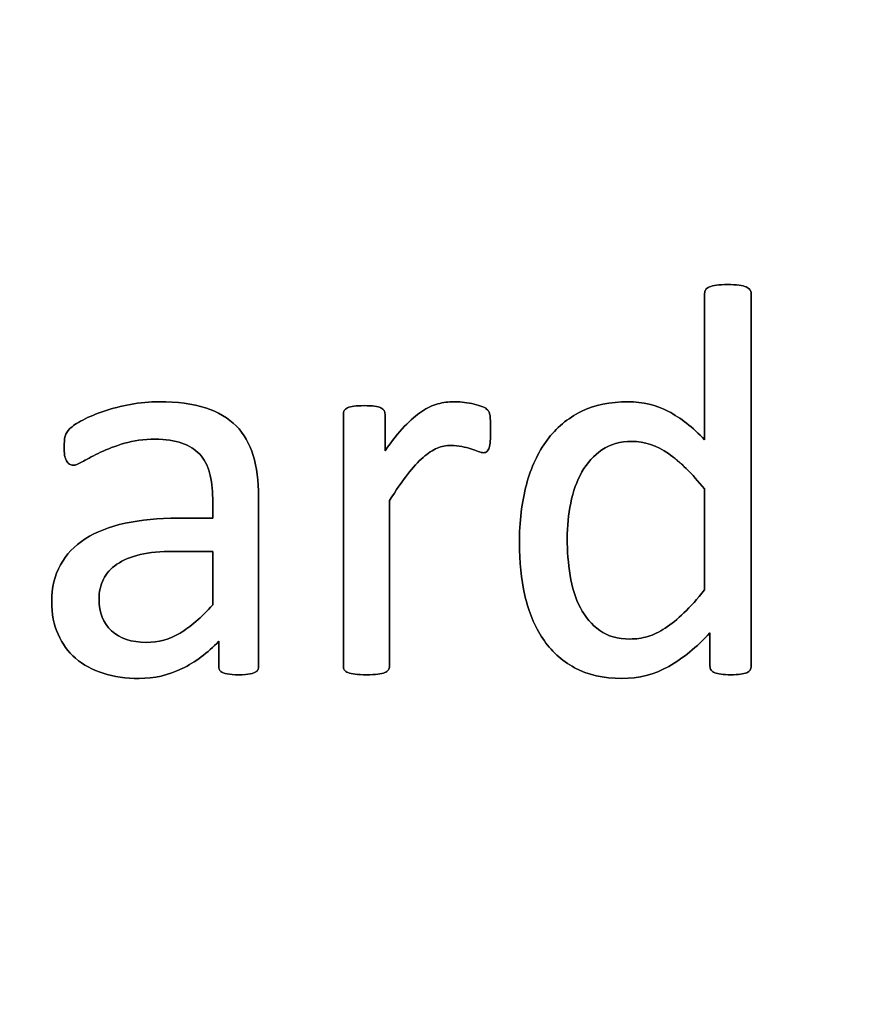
# Model space of a CAD drawing. Header units: inches. Extents: x 0 to 29700, y -16 to 21000.
# Tile 208 of 235: x 21222 to 21457, y 17748 to 18019. Entities that reach past the tile are written whole.
import ezdxf

# ---------------------------------------------------------------- set-up
doc = ezdxf.new("R2010")
doc.units = ezdxf.units.IN
doc.layers.add('1', color=7, linetype='Continuous', true_color=0xffffff)
doc.layers.add('254', color=7, linetype='Continuous', true_color=0xffffff)
doc.styles.add('latin_extended', font='simplex.shx')
doc.dimstyles.get("Standard").update_dxf_attribs({"dimtxt": 0.18, "dimasz": 0.18, "dimexe": 0.18, "dimexo": 0.0625, "dimgap": 0.09, "dimtad": 0, "dimtih": 1, "dimtoh": 1, "dimdec": 4, "dimzin": 0, "dimdsep": 46, "dimtxsty": 'Standard', "dimcen": 0.09, "dimadec": 0, "dimazin": 0, "dimtfac": 1, "dimtdec": 4, "dimtofl": 0, "dimtmove": 0, "dimatfit": 3, "dimfxl": 1, "dimtolj": 1, "dimtzin": 0, "dimarcsym": 0})

# ---------------------------------------------------------------- blocks, each defined once
blk = doc.blocks.new('_U6')
at = {"layer": '254', "color": 3, "linetype": 'Continuous', "lineweight": 13, "transparency": 16777216}
for p, q in [((17834.93, 15248.61), (17834.93, 18496.22)), ((28938.93, 16821.04), (28938.93, 18496.22)), ((18009.93, 18446.22), (28763.93, 18446.22))]:
    blk.add_line(p, q, dxfattribs=at)
at = {"layer": '254', "color": 3, "transparency": 16777216}
for points in [[(18009.93, 18475.39), (18009.93, 18417.06), (17834.93, 18446.22)], [(28763.93, 18417.06), (28763.93, 18475.39), (28938.93, 18446.22)]]:
    blk.add_solid(points, dxfattribs=at)
at = {"layer": 'Defpoints', "color": 0, "transparency": 16777216}
for p in [(28938.93, 18446.22), (28938.93, 16771.04), (17834.93, 15198.61)]:
    blk.add_point(p, dxfattribs=at)
at = {"layer": '254', "color": 2, "lineweight": 13, "transparency": 16777216, "insert": (23053.6, 18708.72), "char_height": 175, "attachment_point": 1, "style": 'latin_extended'}
blk.add_mtext('\\A1;\\C2;~11m', dxfattribs=at)

msp = doc.modelspace()

# ---------------------------------------------------------------- linework, layer by layer
at = {"layer": '1', "color": 2, "linetype": 'Continuous', "lineweight": 25}
for points, knots in [([(21423.012, 17839.916), (21423.202, 17840.223), (21423.289, 17840.569), (21423.289, 17875.153), (21423.289, 17909.303), (21423.289, 17943.829), (21423.173, 17944.176), (21422.942, 17944.493), (21422.712, 17944.839), (21422.365, 17945.099), (21421.442, 17945.445), (21420.807, 17945.618), (21419.162, 17945.845), (21418.095, 17945.936), (21415.585, 17945.936), (21414.575, 17945.849), (21412.989, 17945.614), (21412.325, 17945.445), (21411.834, 17945.272), (21411.315, 17945.099), (21410.969, 17944.839), (21410.796, 17944.493), (21410.594, 17944.176), (21410.507, 17943.829), (21410.507, 17930.048), (21410.507, 17916.641), (21410.507, 17903.235), (21407.218, 17906.668), (21403.9, 17909.265), (21397.172, 17912.803), (21393.485, 17913.679), (21384.57, 17913.679), (21380.271, 17912.785), (21372.827, 17909.15), (21369.711, 17906.524), (21364.691, 17899.773), (21362.787, 17895.676), (21360.246, 17886.09), (21359.584, 17880.702), (21359.584, 17869.738), (21360.103, 17864.949), (21362.13, 17855.856), (21363.768, 17851.937), (21368.246, 17845.219), (21371.154, 17842.531), (21378.343, 17838.588), (21382.665, 17837.597), (21392.417, 17837.597), (21396.716, 17838.694), (21404.552, 17843.13), (21408.343, 17846.195), (21411.979, 17850.148), (21411.979, 17847.099), (21411.979, 17844.051), (21411.979, 17840.569), (21412.065, 17840.223), (21412.296, 17839.906), (21412.498, 17839.617), (21412.815, 17839.357), (21413.739, 17839.011), (21414.345, 17838.867), (21415.066, 17838.751), (21415.758, 17838.665), (21416.682, 17838.607), (21418.759, 17838.607), (21419.653, 17838.665), (21420.375, 17838.751), (21421.067, 17838.867), (21421.644, 17839.011), (21422.106, 17839.184), (21422.538, 17839.357), (21422.827, 17839.617), (21423.012, 17839.916)], [0, 0, 0, 0, 0.003963, 0.003963, 0.3166858, 0.3166858, 0.3201204, 0.3201204, 0.3201204, 0.3241569, 0.3241569, 0.3281934, 0.3281934, 0.3320933, 0.3320933, 0.3359046, 0.3359046, 0.3398541, 0.3398541, 0.3398541, 0.3437515, 0.3437515, 0.3437515, 0.3469479, 0.3469479, 0.4611976, 0.4611976, 0.4611976, 0.4980481, 0.4980481, 0.5352785, 0.5352785, 0.5802209, 0.5802209, 0.6251633, 0.6251633, 0.6701058, 0.6701058, 0.715116, 0.715116, 0.7531343, 0.7531343, 0.7914351, 0.7914351, 0.8293583, 0.8293583, 0.8676457, 0.8676457, 0.9028876, 0.9028876, 0.9380188, 0.9380188, 0.9380188, 0.9648678, 0.9648678, 0.9686792, 0.9686792, 0.9686792, 0.97231, 0.97231, 0.9759409, 0.9759409, 0.9759409, 0.9838227, 0.9838227, 0.9912785, 0.9912785, 0.9912785, 0.9965158, 0.9965158, 0.9965158, 1, 1, 1, 1]), ([(21287.276, 17839.537), (21287.686, 17839.848), (21287.888, 17840.309), (21287.888, 17856.486), (21287.888, 17872.056), (21287.888, 17891.925), (21287.397, 17895.676), (21285.435, 17902.139), (21283.877, 17904.851), (21281.742, 17907.043), (21279.578, 17909.207), (21276.751, 17910.881), (21269.769, 17913.131), (21265.556, 17913.679), (21257.911, 17913.679), (21255.256, 17913.448), (21250.035, 17912.462), (21247.611, 17911.862), (21243.225, 17910.361), (21241.263, 17909.554), (21237.881, 17907.777), (21236.676, 17906.986), (21235.983, 17906.293), (21235.291, 17905.63), (21234.858, 17904.937), (21234.512, 17903.437), (21234.425, 17902.427), (21234.425, 17900.379), (21234.454, 17899.686), (21234.68, 17898.387), (21234.829, 17897.869), (21235.291, 17897.061), (21235.579, 17896.743), (21235.868, 17896.541), (21236.185, 17896.339), (21236.532, 17896.224), (21237.57, 17896.224), (21238.493, 17896.599), (21241.032, 17898.099), (21242.59, 17898.907), (21246.341, 17900.696), (21248.505, 17901.533), (21253.502, 17902.985), (21256.295, 17903.379), (21262.354, 17903.379), (21264.806, 17903.033), (21268.813, 17901.639), (21270.432, 17900.638), (21272.944, 17897.899), (21273.866, 17896.195), (21274.414, 17894.147), (21274.991, 17892.098), (21275.279, 17889.732), (21275.279, 17885.28), (21275.279, 17883.481), (21275.279, 17881.683), (21272.096, 17881.683), (21268.913, 17881.683), (21260.334, 17881.683), (21255.487, 17881.221), (21246.889, 17879.317), (21243.225, 17877.903), (21237.282, 17874.095), (21235.002, 17871.7), (21231.816, 17865.965), (21231.021, 17862.583), (21231.021, 17855.341), (21231.598, 17852.369), (21233.917, 17847.152), (21235.522, 17844.926), (21239.676, 17841.348), (21242.186, 17839.963), (21245.158, 17839.04), (21248.101, 17838.088), (21251.39, 17837.597), (21259.18, 17837.597), (21263.133, 17838.492), (21270.542, 17842.11), (21273.923, 17844.608), (21276.953, 17847.84), (21276.953, 17845.532), (21276.953, 17843.223), (21276.953, 17840.309), (21277.126, 17839.848), (21277.501, 17839.53), (21277.847, 17839.213), (21278.424, 17838.982), (21280.012, 17838.699), (21281.079, 17838.607), (21283.819, 17838.607), (21284.858, 17838.694), (21286.301, 17838.982), (21286.849, 17839.213), (21287.276, 17839.537)], [0, 0, 0, 0, 0.0062907, 0.0062907, 0.1679526, 0.1679526, 0.2125868, 0.2125868, 0.257221, 0.257221, 0.257221, 0.2941122, 0.2941122, 0.3310034, 0.3310034, 0.3506219, 0.3506219, 0.3704508, 0.3704508, 0.3902798, 0.3902798, 0.4098458, 0.4098458, 0.4098458, 0.4185611, 0.4185611, 0.4272765, 0.4272765, 0.4326245, 0.4326245, 0.437747, 0.437747, 0.4428695, 0.4428695, 0.4428695, 0.4468565, 0.4468565, 0.4524383, 0.4524383, 0.4580201, 0.4580201, 0.463602, 0.463602, 0.4692612, 0.4692612, 0.474606, 0.474606, 0.48002, 0.48002, 0.4853165, 0.4853165, 0.4853165, 0.5053782, 0.5053782, 0.5189706, 0.5189706, 0.5189706, 0.5457097, 0.5457097, 0.5910288, 0.5910288, 0.6363479, 0.6363479, 0.681667, 0.681667, 0.7273363, 0.7273363, 0.766578, 0.766578, 0.8061842, 0.8061842, 0.8457904, 0.8457904, 0.8457904, 0.877393, 0.877393, 0.9135102, 0.9135102, 0.9492912, 0.9492912, 0.9492912, 0.9709919, 0.9709919, 0.9766884, 0.9766884, 0.9766884, 0.9826091, 0.9826091, 0.988325, 0.988325, 0.9941625, 0.9941625, 1, 1, 1, 1]), ([(21351.591, 17902.831), (21351.65, 17903.61), (21351.679, 17904.562), (21351.679, 17906.87), (21351.65, 17907.794), (21351.592, 17909.178), (21351.563, 17909.727), (21351.39, 17910.419), (21351.304, 17910.736), (21351.217, 17910.967), (21351.102, 17911.198), (21350.9, 17911.429), (21350.582, 17911.689), (21350.294, 17911.948), (21349.746, 17912.208), (21349.024, 17912.468), (21348.274, 17912.727), (21347.437, 17912.958), (21345.591, 17913.362), (21344.697, 17913.506), (21343.86, 17913.564), (21343.023, 17913.65), (21342.244, 17913.679), (21340.109, 17913.679), (21338.638, 17913.506), (21337.166, 17913.102), (21335.695, 17912.727), (21334.223, 17912.035), (21332.752, 17911.025), (21331.252, 17910.044), (21329.665, 17908.659), (21326.348, 17905.167), (21324.558, 17902.918), (21322.654, 17900.148), (21322.654, 17903.504), (21322.654, 17906.861), (21322.654, 17910.65), (21322.567, 17910.996), (21322.394, 17911.256), (21322.221, 17911.544), (21321.933, 17911.804), (21321.5, 17912.035), (21321.096, 17912.266), (21320.519, 17912.41), (21319.047, 17912.58), (21318.095, 17912.612), (21315.787, 17912.612), (21314.835, 17912.583), (21313.392, 17912.41), (21312.815, 17912.266), (21311.892, 17911.804), (21311.575, 17911.544), (21311.431, 17911.256), (21311.286, 17910.996), (21311.2, 17910.65), (21311.2, 17887.145), (21311.2, 17864.074), (21311.2, 17840.569), (21311.286, 17840.223), (21311.459, 17839.963), (21311.661, 17839.675), (21311.979, 17839.415), (21312.96, 17839.011), (21313.623, 17838.867), (21314.431, 17838.751), (21315.239, 17838.665), (21316.278, 17838.607), (21318.788, 17838.607), (21319.855, 17838.665), (21320.663, 17838.751), (21321.471, 17838.867), (21322.135, 17839.011), (21323.058, 17839.415), (21323.375, 17839.675), (21323.577, 17839.963), (21323.779, 17840.223), (21323.894, 17840.569), (21323.894, 17856.178), (21323.894, 17871.354), (21323.894, 17886.53), (21325.683, 17889.357), (21327.328, 17891.752), (21328.828, 17893.685), (21330.3, 17895.647), (21331.742, 17897.205), (21334.454, 17899.571), (21335.753, 17900.408), (21338.2, 17901.457), (21339.474, 17901.677), (21341.811, 17901.677), (21342.821, 17901.59), (21344.668, 17901.187), (21345.504, 17900.956), (21346.255, 17900.725), (21346.976, 17900.494), (21347.639, 17900.263), (21348.245, 17900.032), (21348.822, 17899.802), (21349.342, 17899.686), (21350.15, 17899.686), (21350.467, 17899.802), (21350.929, 17900.263), (21351.13, 17900.609), (21351.275, 17901.042), (21351.448, 17901.475), (21351.534, 17902.081), (21351.591, 17902.831)], [0, 0, 0, 0, 0.0096538, 0.0096538, 0.0198027, 0.0198027, 0.0299516, 0.0299516, 0.0401005, 0.0401005, 0.0401005, 0.044842, 0.044842, 0.044842, 0.0534194, 0.0534194, 0.0534194, 0.0661837, 0.0661837, 0.0789479, 0.0789479, 0.0789479, 0.0900774, 0.0900774, 0.1147557, 0.1147557, 0.1147557, 0.1392825, 0.1392825, 0.1392825, 0.1706536, 0.1706536, 0.2025606, 0.2025606, 0.2025606, 0.2502413, 0.2502413, 0.2563893, 0.2563893, 0.2563893, 0.262097, 0.262097, 0.262097, 0.2706682, 0.2706682, 0.2789141, 0.2789141, 0.2875829, 0.2875829, 0.2962517, 0.2962517, 0.3049205, 0.3049205, 0.3049205, 0.3099145, 0.3099145, 0.5761504, 0.5761504, 0.5811444, 0.5811444, 0.5811444, 0.5865531, 0.5865531, 0.5919618, 0.5919618, 0.5919618, 0.6050048, 0.6050048, 0.6183512, 0.6183512, 0.6183512, 0.6267587, 0.6267587, 0.6351662, 0.6351662, 0.6351662, 0.6398573, 0.6398573, 0.804358, 0.804358, 0.804358, 0.8399579, 0.8399579, 0.8399579, 0.8660139, 0.8660139, 0.8920699, 0.8920699, 0.918651, 0.918651, 0.9410033, 0.9410033, 0.9633556, 0.9633556, 0.9633556, 0.9723555, 0.9723555, 0.9723555, 0.978966, 0.978966, 0.9855765, 0.9855765, 0.9921871, 0.9921871, 0.9921871, 1, 1, 1, 1]), ([(21400.547, 17899.417), (21403.756, 17897.176), (21407.074, 17893.945), (21410.507, 17889.704), (21410.507, 17880.471), (21410.507, 17871.238), (21410.507, 17862.006), (21408.516, 17859.467), (21406.612, 17857.361), (21403.02, 17853.943), (21401.304, 17852.514), (21398.014, 17850.379), (21396.428, 17849.6), (21393.285, 17848.669), (21391.667, 17848.446), (21386.647, 17848.446), (21383.877, 17849.225), (21379.467, 17852.375), (21377.703, 17854.447), (21375.009, 17859.606), (21374.096, 17862.583), (21373.005, 17869.248), (21372.74, 17872.652), (21372.74, 17879.432), (21373.058, 17882.664), (21374.328, 17889.017), (21375.366, 17891.867), (21378.193, 17896.888), (21380.011, 17898.907), (21384.536, 17902.001), (21387.282, 17902.773), (21394.004, 17902.773), (21397.351, 17901.648), (21400.547, 17899.417)], [0, 0, 0, 0, 0.0630947, 0.0630947, 0.0630947, 0.1882959, 0.1882959, 0.1882959, 0.2268431, 0.2268431, 0.2657022, 0.2657022, 0.3045613, 0.3045613, 0.3440824, 0.3440824, 0.421115, 0.421115, 0.4970123, 0.4970123, 0.5719016, 0.5719016, 0.6461622, 0.6461622, 0.7161268, 0.7161268, 0.7862164, 0.7862164, 0.8563059, 0.8563059, 0.9253778, 0.9253778, 1, 1, 1, 1]), ([(21264.431, 17872.537), (21268.047, 17872.537), (21271.663, 17872.537), (21275.279, 17872.537), (21275.279, 17867.642), (21275.279, 17862.746), (21275.279, 17857.851), (21272.135, 17854.36), (21269.163, 17851.764), (21263.463, 17848.367), (21260.363, 17847.522), (21252.919, 17847.522), (21249.746, 17848.59), (21245.187, 17852.86), (21244.033, 17855.716), (21244.033, 17861.4), (21244.437, 17863.275), (21245.216, 17864.891), (21246.024, 17866.478), (21247.264, 17867.863), (21250.649, 17870.158), (21252.775, 17871.065), (21255.343, 17871.642), (21257.911, 17872.248), (21260.94, 17872.537), (21264.431, 17872.537)], [0, 0, 0, 0, 0.0969812, 0.0969812, 0.0969812, 0.228267, 0.228267, 0.228267, 0.334882, 0.334882, 0.4410263, 0.4410263, 0.5730145, 0.5730145, 0.7050027, 0.7050027, 0.7827055, 0.7827055, 0.7827055, 0.8432978, 0.8432978, 0.9031884, 0.9031884, 0.9031884, 1, 1, 1, 1])]:
    msp.add_open_spline(points, degree=3, knots=knots, dxfattribs=at)
at = {"layer": '254', "color": 2, "linetype": 'Continuous', "lineweight": 25}
for points, knots in [([(21410.796, 17944.493), (21410.594, 17944.176), (21410.507, 17943.829), (21410.507, 17930.048), (21410.507, 17916.641), (21410.507, 17903.235)], [0, 0, 0, 0, 0.0272156, 0.0272156, 1, 1, 1, 1]), ([(21422.942, 17944.493), (21422.712, 17944.839), (21422.365, 17945.099), (21421.442, 17945.445), (21420.807, 17945.618), (21419.162, 17945.845), (21418.095, 17945.936), (21415.585, 17945.936), (21414.575, 17945.849), (21412.989, 17945.614), (21412.325, 17945.445), (21411.834, 17945.272)], [0, 0, 0, 0, 0.2045478, 0.2045478, 0.4090956, 0.4090956, 0.606724, 0.606724, 0.7998609, 0.7998609, 1, 1, 1, 1]), ([(21423.029, 17839.906), (21423.202, 17840.223), (21423.289, 17840.569), (21423.289, 17875.153), (21423.289, 17909.303), (21423.289, 17943.829), (21423.173, 17944.176), (21422.942, 17944.493)], [0, 0, 0, 0, 0.0123796, 0.0123796, 0.989271, 0.989271, 1, 1, 1, 1]), ([(21281.742, 17907.043), (21279.578, 17909.207), (21276.751, 17910.881), (21269.769, 17913.131), (21265.556, 17913.679), (21257.911, 17913.679), (21255.256, 17913.448), (21250.035, 17912.462), (21247.611, 17911.862), (21243.225, 17910.361), (21241.263, 17909.554), (21237.881, 17907.777), (21236.676, 17906.986), (21235.983, 17906.293)], [0, 0, 0, 0, 0.2417117, 0.2417117, 0.4834233, 0.4834233, 0.6119636, 0.6119636, 0.7418832, 0.7418832, 0.8718028, 0.8718028, 1, 1, 1, 1]), ([(21321.5, 17912.035), (21321.096, 17912.266), (21320.519, 17912.41), (21319.047, 17912.58), (21318.095, 17912.612), (21315.787, 17912.612), (21314.835, 17912.583), (21313.392, 17912.41), (21312.815, 17912.266), (21311.892, 17911.804), (21311.575, 17911.544), (21311.431, 17911.256)], [0, 0, 0, 0, 0.2001512, 0.2001512, 0.3927074, 0.3927074, 0.5951383, 0.5951383, 0.7975691, 0.7975691, 1, 1, 1, 1]), ([(21343.86, 17913.564), (21343.023, 17913.65), (21342.244, 17913.679), (21340.109, 17913.679), (21338.638, 17913.506), (21337.166, 17913.102)], [0, 0, 0, 0, 0.3108108, 0.3108108, 1, 1, 1, 1]), ([(21349.024, 17912.468), (21348.274, 17912.727), (21347.437, 17912.958), (21345.591, 17913.362), (21344.697, 17913.506), (21343.86, 17913.564)], [0, 0, 0, 0, 0.5, 0.5, 1, 1, 1, 1]), ([(21410.507, 17903.235), (21407.218, 17906.668), (21403.9, 17909.265), (21397.172, 17912.803), (21393.485, 17913.679), (21384.57, 17913.679), (21380.271, 17912.785), (21372.827, 17909.15), (21369.711, 17906.524), (21364.691, 17899.773), (21362.787, 17895.676), (21360.246, 17886.09), (21359.584, 17880.702), (21359.584, 17869.738), (21360.103, 17864.949), (21362.13, 17855.856), (21363.768, 17851.937), (21368.246, 17845.219), (21371.154, 17842.531), (21378.343, 17838.588), (21382.665, 17837.597), (21392.417, 17837.597), (21396.716, 17838.694), (21404.552, 17843.13), (21408.343, 17846.195), (21411.979, 17850.148)], [0, 0, 0, 0, 0.0772837, 0.0772837, 0.1553641, 0.1553641, 0.2496184, 0.2496184, 0.3438726, 0.3438726, 0.4381268, 0.4381268, 0.5325232, 0.5325232, 0.612256, 0.612256, 0.6925814, 0.6925814, 0.7721148, 0.7721148, 0.852412, 0.852412, 0.9263219, 0.9263219, 1, 1, 1, 1]), ([(21311.431, 17911.256), (21311.286, 17910.996), (21311.2, 17910.65), (21311.2, 17887.145), (21311.2, 17864.074), (21311.2, 17840.569), (21311.286, 17840.223), (21311.459, 17839.963)], [0, 0, 0, 0, 0.0180796, 0.0180796, 0.9819204, 0.9819204, 1, 1, 1, 1]), ([(21322.654, 17900.148), (21322.654, 17903.504), (21322.654, 17906.861), (21322.654, 17910.65), (21322.567, 17910.996), (21322.394, 17911.256)], [0, 0, 0, 0, 0.8857868, 0.8857868, 1, 1, 1, 1]), ([(21332.752, 17911.025), (21331.252, 17910.044), (21329.665, 17908.659), (21326.348, 17905.167), (21324.558, 17902.918), (21322.654, 17900.148)], [0, 0, 0, 0, 0.4957654, 0.4957654, 1, 1, 1, 1]), ([(21351.592, 17902.831), (21351.65, 17903.61), (21351.679, 17904.562), (21351.679, 17906.87), (21351.65, 17907.794), (21351.592, 17909.178), (21351.563, 17909.727), (21351.39, 17910.419), (21351.304, 17910.736), (21351.217, 17910.967)], [0, 0, 0, 0, 0.2407407, 0.2407407, 0.4938272, 0.4938272, 0.7469136, 0.7469136, 1, 1, 1, 1]), ([(21235.983, 17906.293), (21235.291, 17905.63), (21234.858, 17904.937), (21234.512, 17903.437), (21234.425, 17902.427), (21234.425, 17900.379), (21234.454, 17899.686), (21234.68, 17898.387), (21234.829, 17897.869), (21235.291, 17897.061), (21235.579, 17896.743), (21235.868, 17896.541)], [0, 0, 0, 0, 0.2639114, 0.2639114, 0.5278228, 0.5278228, 0.6897684, 0.6897684, 0.8448842, 0.8448842, 1, 1, 1, 1]), ([(21287.282, 17839.53), (21287.686, 17839.848), (21287.888, 17840.309), (21287.888, 17856.486), (21287.888, 17872.056), (21287.888, 17891.925), (21287.397, 17895.676), (21285.435, 17902.139), (21283.877, 17904.851), (21281.742, 17907.043)], [0, 0, 0, 0, 0.0244565, 0.0244565, 0.6529503, 0.6529503, 0.8264752, 0.8264752, 1, 1, 1, 1]), ([(21235.868, 17896.541), (21236.185, 17896.339), (21236.532, 17896.224), (21237.57, 17896.224), (21238.493, 17896.599), (21241.032, 17898.099), (21242.59, 17898.907), (21246.341, 17900.696), (21248.505, 17901.533), (21253.502, 17902.985), (21256.295, 17903.379), (21262.354, 17903.379), (21264.806, 17903.033), (21268.813, 17901.639), (21270.432, 17900.638), (21272.944, 17897.899), (21273.866, 17896.195), (21274.414, 17894.147)], [0, 0, 0, 0, 0.0939292, 0.0939292, 0.2254301, 0.2254301, 0.3569311, 0.3569311, 0.488432, 0.488432, 0.6217564, 0.6217564, 0.747674, 0.747674, 0.8752207, 0.8752207, 1, 1, 1, 1]), ([(21328.828, 17893.685), (21330.3, 17895.647), (21331.742, 17897.205), (21334.454, 17899.571), (21335.753, 17900.408), (21338.2, 17901.457), (21339.474, 17901.677), (21341.811, 17901.677), (21342.821, 17901.59), (21344.668, 17901.187), (21345.504, 17900.956), (21346.255, 17900.725)], [0, 0, 0, 0, 0.2111549, 0.2111549, 0.4223097, 0.4223097, 0.6377197, 0.6377197, 0.8188598, 0.8188598, 1, 1, 1, 1]), ([(21348.245, 17900.032), (21348.822, 17899.802), (21349.342, 17899.686), (21350.15, 17899.686), (21350.467, 17899.802), (21350.929, 17900.263), (21351.13, 17900.609), (21351.275, 17901.042)], [0, 0, 0, 0, 0.3333333, 0.3333333, 0.6666667, 0.6666667, 1, 1, 1, 1]), ([(21410.507, 17862.006), (21408.516, 17859.467), (21406.612, 17857.361), (21403.02, 17853.943), (21401.304, 17852.514), (21398.014, 17850.379), (21396.428, 17849.6), (21393.285, 17848.669), (21391.667, 17848.446), (21386.647, 17848.446), (21383.877, 17849.225), (21379.467, 17852.375), (21377.703, 17854.447), (21375.009, 17859.606), (21374.096, 17862.583), (21373.005, 17869.248), (21372.74, 17872.652), (21372.74, 17879.432), (21373.058, 17882.664), (21374.328, 17889.017), (21375.366, 17891.867), (21378.193, 17896.888), (21380.011, 17898.907), (21384.536, 17902.001), (21387.282, 17902.773), (21394.004, 17902.773), (21397.351, 17901.648), (21400.553, 17899.427)], [0, 0, 0, 0, 0.0474893, 0.0474893, 0.0953627, 0.0953627, 0.1432362, 0.1432362, 0.1919252, 0.1919252, 0.2868276, 0.2868276, 0.3803312, 0.3803312, 0.472593, 0.472593, 0.5640804, 0.5640804, 0.650275, 0.650275, 0.7366237, 0.7366237, 0.8229724, 0.8229724, 0.9080672, 0.9080672, 1, 1, 1, 1]), ([(21274.414, 17894.147), (21274.991, 17892.098), (21275.279, 17889.732), (21275.279, 17885.28), (21275.279, 17883.481), (21275.279, 17881.683)], [0, 0, 0, 0, 0.5961123, 0.5961123, 1, 1, 1, 1]), ([(21323.577, 17839.963), (21323.779, 17840.223), (21323.894, 17840.569), (21323.894, 17856.178), (21323.894, 17871.354), (21323.894, 17886.53)], [0, 0, 0, 0, 0.0277264, 0.0277264, 1, 1, 1, 1]), ([(21275.279, 17881.683), (21272.096, 17881.683), (21268.913, 17881.683), (21260.334, 17881.683), (21255.487, 17881.221), (21246.889, 17879.317), (21243.225, 17877.903), (21237.282, 17874.095), (21235.002, 17871.7), (21231.816, 17865.965), (21231.021, 17862.583), (21231.021, 17855.341), (21231.598, 17852.369), (21233.917, 17847.152), (21235.522, 17844.926), (21239.676, 17841.348), (21242.186, 17839.963), (21245.158, 17839.04)], [0, 0, 0, 0, 0.0818159, 0.0818159, 0.2204828, 0.2204828, 0.3591497, 0.3591497, 0.4978166, 0.4978166, 0.6375551, 0.6375551, 0.7576267, 0.7576267, 0.8788133, 0.8788133, 1, 1, 1, 1]), ([(21245.216, 17864.891), (21246.024, 17866.478), (21247.264, 17867.863), (21250.649, 17870.158), (21252.775, 17871.065), (21255.343, 17871.642)], [0, 0, 0, 0, 0.502912, 0.502912, 1, 1, 1, 1]), ([(21275.279, 17857.851), (21272.135, 17854.36), (21269.163, 17851.764), (21263.463, 17848.367), (21260.363, 17847.522), (21252.919, 17847.522), (21249.746, 17848.59), (21245.187, 17852.86), (21244.033, 17855.716), (21244.033, 17861.4), (21244.437, 17863.275), (21245.216, 17864.891)], [0, 0, 0, 0, 0.1922936, 0.1922936, 0.3837384, 0.3837384, 0.6217958, 0.6217958, 0.8598533, 0.8598533, 1, 1, 1, 1]), ([(21411.979, 17850.148), (21411.979, 17847.099), (21411.979, 17844.051), (21411.979, 17840.569), (21412.065, 17840.223), (21412.296, 17839.906)], [0, 0, 0, 0, 0.8756906, 0.8756906, 1, 1, 1, 1]), ([(21245.158, 17839.04), (21248.101, 17838.088), (21251.39, 17837.597), (21259.18, 17837.597), (21263.133, 17838.492), (21270.542, 17842.11), (21273.923, 17844.608), (21276.953, 17847.84)], [0, 0, 0, 0, 0.3053367, 0.3053367, 0.6542928, 0.6542928, 1, 1, 1, 1]), ([(21276.953, 17847.84), (21276.953, 17845.532), (21276.953, 17843.223), (21276.953, 17840.309), (21277.126, 17839.848), (21277.501, 17839.53)], [0, 0, 0, 0, 0.7920792, 0.7920792, 1, 1, 1, 1]), ([(21277.501, 17839.53), (21277.847, 17839.213), (21278.424, 17838.982), (21280.012, 17838.699), (21281.079, 17838.607), (21283.819, 17838.607), (21284.858, 17838.694), (21286.301, 17838.982), (21286.849, 17839.213), (21287.282, 17839.53)], [0, 0, 0, 0, 0.2539806, 0.2539806, 0.4991758, 0.4991758, 0.7495879, 0.7495879, 1, 1, 1, 1]), ([(21311.459, 17839.963), (21311.661, 17839.675), (21311.979, 17839.415), (21312.96, 17839.011), (21313.623, 17838.867), (21314.431, 17838.751)], [0, 0, 0, 0, 0.5, 0.5, 1, 1, 1, 1]), ([(21314.431, 17838.751), (21315.239, 17838.665), (21316.278, 17838.607), (21318.788, 17838.607), (21319.855, 17838.665), (21320.663, 17838.751)], [0, 0, 0, 0, 0.4942529, 0.4942529, 1, 1, 1, 1]), ([(21320.663, 17838.751), (21321.471, 17838.867), (21322.135, 17839.011), (21323.058, 17839.415), (21323.375, 17839.675), (21323.577, 17839.963)], [0, 0, 0, 0, 0.5, 0.5, 1, 1, 1, 1]), ([(21412.296, 17839.906), (21412.498, 17839.617), (21412.815, 17839.357), (21413.739, 17839.011), (21414.345, 17838.867), (21415.066, 17838.751)], [0, 0, 0, 0, 0.5, 0.5, 1, 1, 1, 1]), ([(21415.066, 17838.751), (21415.758, 17838.665), (21416.682, 17838.607), (21418.759, 17838.607), (21419.653, 17838.665), (21420.375, 17838.751)], [0, 0, 0, 0, 0.5138889, 0.5138889, 1, 1, 1, 1])]:
    msp.add_open_spline(points, degree=3, knots=knots, dxfattribs=at)
for points in [[(21411.834, 17945.272), (21411.315, 17945.099), (21410.969, 17944.839), (21410.796, 17944.493)], [(21322.394, 17911.256), (21322.221, 17911.544), (21321.933, 17911.804), (21321.5, 17912.035)], [(21337.166, 17913.102), (21335.695, 17912.727), (21334.223, 17912.035), (21332.752, 17911.025)], [(21350.582, 17911.689), (21350.294, 17911.948), (21349.746, 17912.208), (21349.024, 17912.468)], [(21351.217, 17910.967), (21351.102, 17911.198), (21350.9, 17911.429), (21350.582, 17911.689)], [(21346.255, 17900.725), (21346.976, 17900.494), (21347.639, 17900.263), (21348.245, 17900.032)], [(21351.275, 17901.042), (21351.448, 17901.475), (21351.534, 17902.081), (21351.592, 17902.831)], [(21400.553, 17899.427), (21403.756, 17897.176), (21407.074, 17893.945), (21410.507, 17889.704)], [(21323.894, 17886.53), (21325.683, 17889.357), (21327.328, 17891.752), (21328.828, 17893.685)], [(21410.507, 17889.704), (21410.507, 17880.471), (21410.507, 17871.238), (21410.507, 17862.006)], [(21255.343, 17871.642), (21257.911, 17872.248), (21260.94, 17872.537), (21264.431, 17872.537)], [(21264.431, 17872.537), (21268.047, 17872.537), (21271.663, 17872.537), (21275.279, 17872.537)], [(21275.279, 17872.537), (21275.279, 17867.642), (21275.279, 17862.746), (21275.279, 17857.851)], [(21420.375, 17838.751), (21421.067, 17838.867), (21421.644, 17839.011), (21422.106, 17839.184)], [(21422.106, 17839.184), (21422.538, 17839.357), (21422.827, 17839.617), (21423.029, 17839.906)]]:
    msp.add_open_spline(points, degree=3, dxfattribs=at)

# ---------------------------------------------------------------- dimensions: what is measured, and where the dimension line sits
at = {"layer": '254', "color": 2, "linetype": 'Continuous', "lineweight": 13}
dim = msp.add_linear_dim(base=(28938.932, 18446.224), p1=(17834.932, 15198.607), p2=(28938.932, 16771.04), text='\\C2;~11m', dimstyle='Standard', override={"dimscale": 50, "dimtxt": 3.5, "dimasz": 3.5, "dimexe": 1, "dimexo": 1, "dimgap": 1.75, "dimtad": 1, "dimtih": 1, "dimtoh": 0, "dimdec": 2, "dimlfac": 0.02, "dimzin": 8, "dimdsep": 46, "dimlunit": 2, "dimpost": '', "dimtxsty": 'latin_extended', "dimsah": 1, "dimse1": 0, "dimse2": 0, "dimsd1": 0, "dimsd2": 0, "dimclrd": 3, "dimclre": 3, "dimclrt": 2, "dimtol": 0, "dimtm": -0.1, "dimtfac": 0.714286, "dimtdec": 3, "dimtofl": 1, "dimtmove": 0, "dimtzin": 8, "dimlwd": 13, "dimlwe": 13}, dxfattribs=at)
dim.commit()
dim.dimension.update_dxf_attribs({"geometry": '_U6', "text_midpoint": (23386.932, 18446.224), "dimtype": 160})

doc.saveas('drawing.dxf')
